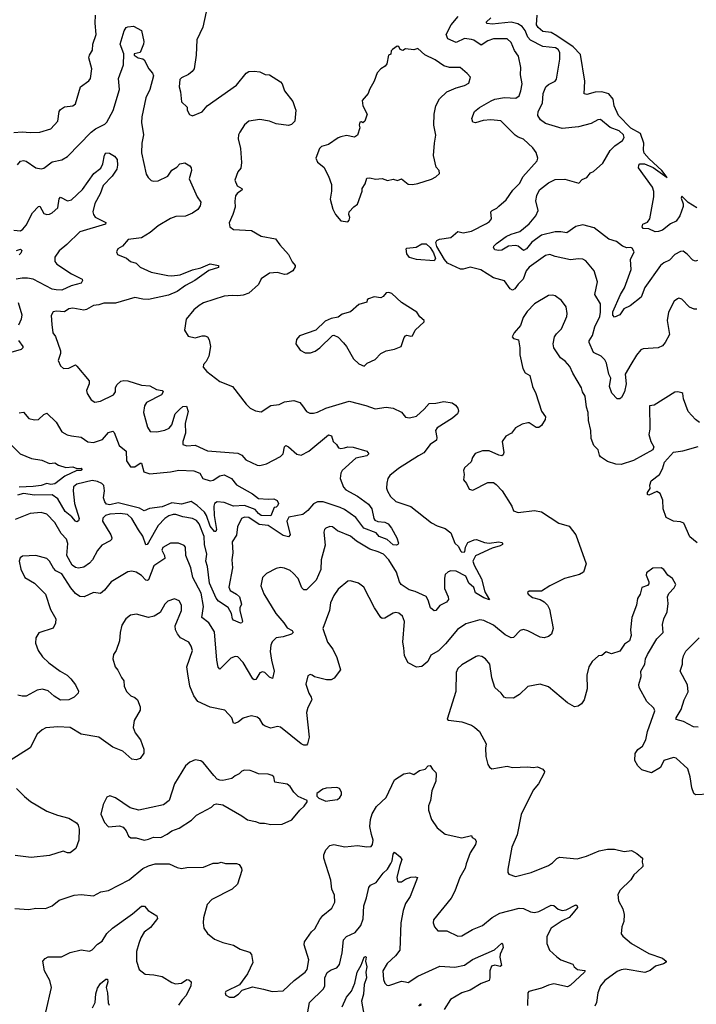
# Model space of a CAD drawing. Extents: x 2199565 to 2323334, y 894172 to 1018966.
# Tile 197 of 256: x 2259968 to 2264891, y 951142 to 958302. Entities that reach past the tile are written whole.
import ezdxf

# ---------------------------------------------------------------- set-up
doc = ezdxf.new("R2010")
doc.units = 0

msp = doc.modelspace()

# ---------------------------------------------------------------- linework, layer by layer
at = {"layer": '0CON10XD'}
for points in [[(2261336.5, 958415), (2261301.8, 958248.2), (2261258, 958155), (2261252, 958045), (2261238.8, 957945), (2261223.3, 957925), (2261195.6, 957904.4), (2261145, 957879.2), (2261132.9, 957867.1), (2261128.1, 957815), (2261137.9, 957777.9), (2261146.2, 957705), (2261186.1, 957666.1), (2261187.5, 957645), (2261203.6, 957613.6), (2261225, 957602.5), (2261295, 957632.5), (2261331.2, 957675), (2261545, 957825.8), (2261615, 957913.8), (2261635, 957925.8), (2261675, 957929.2), (2261715, 957922.5), (2261755, 957903.8), (2261785, 957902.5), (2261865, 957850), (2261878.8, 957835), (2261896, 957785), (2261955, 957707.5), (2261971.2, 957665), (2261976.7, 957645), (2261971.2, 957565), (2261945, 957540.8), (2261925, 957532.5), (2261835, 957544.3), (2261785, 957564.4), (2261715, 957577.8), (2261636.2, 957565), (2261602.7, 957537.3), (2261569.5, 957485), (2261560.5, 957465), (2261558.5, 957435), (2261575.5, 957365), (2261582.9, 957265), (2261577.5, 957222.5), (2261556.2, 957195), (2261532.5, 957135), (2261551.2, 957095), (2261583.3, 957075), (2261586, 957065), (2261550.5, 957039.5), (2261539.5, 957020.5), (2261532.7, 956982.7), (2261535, 956940), (2261520, 956885), (2261491.2, 956825), (2261496.4, 956796.4), (2261525, 956776.7), (2261655, 956769.4), (2261725, 956727.1), (2261829.7, 956709.7), (2261860, 956665), (2261924.4, 956594.4), (2261950.3, 956540.3), (2261972.5, 956515), (2261972.5, 956505), (2261956.7, 956475), (2261915, 956450.8), (2261895, 956449.2), (2261845, 956464.4), (2261785, 956460), (2261725, 956418), (2261705, 956376), (2261635, 956314.3), (2261595, 956298.6), (2261555, 956293.1), (2261515, 956297.8), (2261455, 956292.5), (2261305.8, 956244.2), (2261273.3, 956225), (2261235, 956191.2), (2261180, 956125), (2261167.5, 956045), (2261195, 956000), (2261245, 955988.8), (2261295, 956003.8), (2261315, 956003.3), (2261335.7, 955995.7), (2261347.5, 955975), (2261355.7, 955925.7), (2261344.2, 955855.8), (2261325, 955816.7), (2261306.2, 955795), (2261303.3, 955775), (2261330, 955745), (2261425, 955672.2), (2261517.5, 955635), (2261615, 955506.2), (2261645, 955476.2), (2261685, 955458.8), (2261725, 955450), (2261795, 955497.1), (2261855, 955504.3), (2261895, 955524.4), (2261962.3, 955532.3), (2262007.4, 955517.4), (2262026.5, 955495), (2262055, 955452.2), (2262080.2, 955440.2), (2262105, 955440.4), (2262135, 955448.5), (2262195, 955477.8), (2262365, 955527.3), (2262487.8, 955497.8), (2262555, 955471.4), (2262635, 955484.2), (2262685, 955478), (2262747.3, 955447.3), (2262775, 955411.2), (2262805, 955407.1), (2262855, 955418.1), (2262911.2, 955468.8), (2262947.9, 955512.1), (2262995, 955513.5), (2263055, 955525.7), (2263115, 955516.2), (2263139.3, 955499.3), (2263157, 955477), (2263160, 955455), (2263154.1, 955435.9), (2263116.7, 955403.3), (2263005.4, 955334.6), (2262993.1, 955315), (2263004.3, 955265), (2263002, 955245), (2262955, 955214.2), (2262907.8, 955152.2), (2262868.8, 955131.2)], [(2259925, 957481.4), (2259985, 957486.7), (2260045, 957481.1), (2260114.4, 957484.4), (2260195, 957508.6), (2260246.7, 957565), (2260256.4, 957633.6), (2260265, 957650), (2260295, 957668), (2260355, 957676.2), (2260375, 957691.2), (2260409.4, 957815), (2260472.4, 957857.6), (2260484.3, 957875.7), (2260492.5, 957945), (2260470.8, 958025), (2260475.7, 958044.3), (2260498.7, 958081.3), (2260500.9, 958125), (2260524.6, 958195), (2260516.3, 958276.3), (2260520.9, 958335)], [(2264895, 956934), (2264832.8, 956972.8), (2264785, 957020), (2264781.1, 957005), (2264795.6, 956964.4), (2264796.2, 956945), (2264772.5, 956875), (2264745, 956836.2), (2264702.4, 956817.6), (2264645, 956771.5), (2264615, 956761.9), (2264590.7, 956760.7), (2264545, 956782), (2264505, 956782.9), (2264496.7, 956795), (2264502.5, 956815), (2264535, 956830), (2264552.5, 956855), (2264583.3, 957015), (2264583, 957053), (2264572.5, 957085), (2264471.2, 957225), (2264472.9, 957245), (2264481.2, 957255), (2264513.7, 957253.7), (2264577.5, 957227.5), (2264680, 957155), (2264641.5, 957205), (2264549.4, 957289.4), (2264512.5, 957332.5), (2264506.9, 957355), (2264510.3, 957405), (2264485.2, 957475), (2264415, 957513.8), (2264324.7, 957604.7), (2264294.1, 957675), (2264285.3, 957725), (2264254.4, 957764.4), (2264205, 957778.8), (2264155, 957775.3), (2264095, 957759.4), (2264074.4, 957764.4), (2264080, 957855), (2264049.6, 958049.6), (2263995.2, 958105), (2263875.8, 958185.8), (2263835, 958208.8), (2263775, 958215.5), (2263740, 958245), (2263729.4, 958265), (2263732.5, 958335)], [(2264895, 956198), (2264875, 956197.5), (2264841.7, 956211.7), (2264785, 956268.8), (2264765, 956276.2), (2264755, 956273.3), (2264731.2, 956255), (2264690, 956175), (2264680, 956115), (2264696.8, 956013.2), (2264665, 955954), (2264645, 955930), (2264614.5, 955915.5), (2264505, 955909.4), (2264488.1, 955901.9), (2264455, 955862), (2264415.6, 955795), (2264374.4, 955725), (2264380.6, 955655), (2264368.6, 955595), (2264346.2, 955555), (2264335, 955546.2), (2264316.1, 955546.1), (2264276.6, 955586.6), (2264259.2, 955635), (2264268.8, 955695), (2264255.7, 955725), (2264238.8, 955805), (2264225, 955829.4), (2264198.1, 955855), (2264143.2, 955883.2), (2264111.1, 955955), (2264112.6, 955967.4), (2264135.5, 956005), (2264152.4, 956067.6), (2264189.1, 956145), (2264194.3, 956174.3), (2264193.6, 956235), (2264152.9, 956305), (2264171.9, 956395), (2264147.2, 956477.2), (2264088.2, 956548.2), (2264065, 956561.9), (2264035, 956564.4), (2263975, 956555.6), (2263865, 956579.4), (2263824.3, 956594.3), (2263795, 956586.9), (2263675, 956502.1), (2263653.9, 956476.1), (2263631.2, 956415), (2263595, 956378.9), (2263571.9, 956345), (2263555, 956335.5), (2263536.9, 956345), (2263495, 956402.9), (2263415.4, 956425.4), (2263322.5, 956482.5), (2263245, 956501.9), (2263195, 956487.3), (2263175, 956489.2), (2263081.5, 956531.5), (2263058.1, 956558.1), (2263003.7, 956653.7), (2262996.9, 956683.1), (2263002.4, 956697.6), (2263023.4, 956706.6), (2263105, 956718.5), (2263155, 956762), (2263195, 956751.9), (2263255, 956763.5), (2263365, 956821.4), (2263386.2, 956835), (2263401.2, 956855), (2263396.2, 956905), (2263405, 956916), (2263438.7, 956931.3), (2263454.4, 956945.6), (2263508.8, 956991.2), (2263556.7, 957063.3), (2263606.1, 957113.9), (2263629.7, 957160.3), (2263734.2, 957275), (2263739.2, 957295), (2263725.6, 957335.6), (2263701.7, 957371.7), (2263635, 957433.8), (2263595, 957448), (2263573.2, 957463.2), (2263467.9, 957567.9), (2263395, 957574.5), (2263341.5, 957568.5), (2263285, 957552), (2263265, 957557.5), (2263258.8, 957585), (2263276.2, 957635), (2263314, 957665), (2263397.4, 957712.6), (2263425, 957723.3), (2263495, 957735.5), (2263577.4, 957732.6), (2263601.7, 957748.3), (2263615.6, 957785), (2263623.3, 957835), (2263612.4, 957902.4), (2263614.3, 957955), (2263597, 958037), (2263568.1, 958078.1), (2263545, 958135.8), (2263515, 958163.3), (2263415, 958163.8), (2263375, 958148.5), (2263325, 958118.2), (2263273.1, 958153.1), (2263255, 958158.5), (2263205, 958164.6), (2263145, 958135.6), (2263083.1, 958163.1), (2263071.1, 958195), (2263107.5, 958265), (2263157.8, 958325)], [(2264899.1, 956550.9), (2264885, 956547.1), (2264865, 956554.2), (2264825, 956597.5), (2264795, 956618), (2264775, 956617.5), (2264735, 956594.2), (2264696.4, 956553.6), (2264655, 956534.5), (2264630, 956515), (2264515.5, 956355), (2264489.1, 956285), (2264408.8, 956221.2), (2264365, 956200.8), (2264334.3, 956155.7), (2264295, 956138.5), (2264284.1, 956154.1), (2264283.3, 956176.7), (2264340.4, 956305), (2264368, 956352), (2264417.2, 956485), (2264411.3, 956558.7), (2264438.4, 956615), (2264425, 956640.9), (2264415, 956645.4), (2264385, 956642.2), (2264353.3, 956655), (2264310.3, 956690.3), (2264255, 956706), (2264148.8, 956788.8), (2264065, 956811.1), (2264015, 956799.2), (2263948.6, 956751.4), (2263905, 956760.2), (2263865, 956758.9), (2263765, 956735.7), (2263694.9, 956685.1), (2263656.2, 956635), (2263635, 956624.6), (2263594.4, 956654.4), (2263575, 956660), (2263525, 956655.3), (2263475, 956627.3), (2263455, 956622.7), (2263425, 956629.5), (2263414.6, 956645), (2263416.8, 956655), (2263436.2, 956675), (2263508.2, 956725), (2263545, 956743.8), (2263607.8, 956762.2), (2263675, 956817.3), (2263724.6, 956875), (2263740, 956915), (2263722.5, 956985), (2263730, 957025), (2263750.6, 957065), (2263815, 957115.7), (2263865, 957141.1), (2263935, 957142.9), (2264036, 957114), (2264060.9, 957139.1), (2264094.3, 957155.7), (2264122.1, 957187.9), (2264142.3, 957197.7), (2264211.2, 957258.8), (2264265, 957350), (2264298.8, 957385), (2264354.2, 957425), (2264366.5, 957445), (2264360.5, 957465), (2264330, 957495), (2264265, 957519.5), (2264195, 957575.8), (2264175, 957574), (2264125, 957546.9), (2264035, 957524.5), (2263915, 957510.9), (2263795, 957546.5), (2263756.9, 957575), (2263737.8, 957605), (2263739.4, 957635), (2263772.5, 957695), (2263777.8, 957765), (2263797.1, 957815), (2263815, 957831.4), (2263864, 957855), (2263875, 957870), (2263898.5, 958015), (2263897.8, 958065), (2263885.7, 958085), (2263867.3, 958097.3), (2263775, 958106.7), (2263685, 958154.7), (2263666.5, 958175), (2263645.7, 958225), (2263625, 958252.1), (2263593.1, 958273.1), (2263545, 958284.8), (2263405, 958270.6), (2263370, 958275), (2263361.4, 958285), (2263395.5, 958315)], [(2259953.3, 957246.7), (2259975, 957274.3), (2259995, 957279.4), (2260015, 957274.4), (2260085, 957224.5), (2260125, 957218.1), (2260145, 957222.9), (2260205, 957268.5), (2260275, 957282.9), (2260315, 957307.1), (2260488.2, 957485), (2260520.7, 957509.3), (2260587.3, 957542.7), (2260602.7, 957557.3), (2260647.6, 957642.4), (2260695.3, 957795), (2260688.1, 957875), (2260723.5, 957975), (2260726.7, 958055), (2260700, 958125), (2260728.3, 958221.7), (2260743.8, 958245), (2260755, 958250.8), (2260795, 958254.4), (2260854.3, 958224.3), (2260872.5, 958145), (2260868.6, 958125), (2260845.9, 958064.1), (2260800, 958055), (2260800, 958045), (2260830, 958025), (2260865, 958018.8), (2260875, 958010), (2260908.8, 957945), (2260935, 957913.3), (2260940.6, 957895), (2260914.5, 957795), (2260885.5, 957734.5), (2260855.9, 957595), (2260855.4, 957555), (2260868.5, 957465), (2260857.5, 957405), (2260853.6, 957335), (2260888.9, 957178.9), (2260903.6, 957153.6), (2260925, 957133.8), (2260945, 957128), (2260975, 957131.2), (2261045.4, 957164.6), (2261075, 957208.6), (2261111.2, 957228.8), (2261134, 957255), (2261170.7, 957260.7), (2261205, 957240), (2261216, 957226), (2261217.1, 957205), (2261200.6, 957145), (2261259.2, 957015), (2261287.1, 956975), (2261281.7, 956948.3), (2261265, 956921.2), (2261225.6, 956894.4), (2261175.5, 956874.5), (2261105, 956870.6), (2261065, 956855.5), (2260975, 956802.2), (2260918.6, 956755), (2260853.3, 956716.7), (2260756.2, 956705), (2260715.7, 956654.3), (2260682.5, 956635), (2260673.3, 956615), (2260680, 956595), (2260745, 956567.5), (2260775, 956544.2), (2260815, 956531.4), (2260845, 956502.2), (2260925, 956465.5), (2261045, 956440.9), (2261075, 956438.5), (2261135, 956447.9), (2261225, 956482.3), (2261285, 956496.9), (2261355, 956527.9), (2261413.8, 956515), (2261415, 956501.4), (2261345, 956479.2), (2261243.3, 956406.7), (2261175, 956369.6), (2261115, 956326.4), (2261050.8, 956299.2), (2260905, 956268.2), (2260865, 956268.9), (2260805, 956281.5), (2260665, 956240.2), (2260580.1, 956239.9), (2260545, 956228.2), (2260505, 956224.4), (2260455, 956195.7), (2260435, 956190.8), (2260355, 956204.4), (2260325, 956198.6), (2260293, 956177), (2260235, 956182.5), (2260211.2, 956178.8), (2260198.3, 956151.7), (2260201.1, 956085), (2260210, 956025), (2260229.1, 955999.1), (2260264.3, 955894.3), (2260265.7, 955875), (2260248.8, 955825), (2260266, 955786), (2260286.1, 955766.1), (2260325, 955768.6), (2260375, 955791.2), (2260385, 955783.3), (2260474.3, 955675), (2260474.4, 955655), (2260453.8, 955605), (2260458.8, 955585), (2260488.8, 955538.8), (2260515, 955521.2), (2260555, 955528), (2260651.2, 955575), (2260664.2, 955595), (2260665.6, 955625), (2260675, 955646), (2260705, 955672.9), (2260725, 955678.1), (2260755, 955676.7), (2260855, 955645.5), (2260915, 955640.6), (2260962.5, 955612.5), (2261005.7, 955605.7), (2261011.2, 955595), (2260998.8, 955575), (2260891.3, 955518.7), (2260875.8, 955494.2), (2260870, 955445), (2260897.9, 955337.9), (2260917.7, 955307.7), (2260966, 955306), (2261025, 955316.7), (2261055, 955330.8), (2261074.3, 955355), (2261100, 955435), (2261131.4, 955468.6), (2261155, 955488.8), (2261181.7, 955491.7), (2261193, 955453), (2261171.5, 955368.5), (2261175.5, 955295), (2261154.2, 955235), (2261155, 955213.3), (2261185, 955202.5), (2261245, 955207.8), (2261335, 955167.5), (2261555, 955150), (2261583.3, 955135), (2261612.5, 955102.5), (2261695, 955062.5), (2261715, 955060.8), (2261765, 955072.9), (2261865, 955125.7), (2261884.5, 955145.5), (2261894.5, 955195.5), (2261905, 955206), (2261925, 955195.6), (2261985, 955142.2), (2262015, 955136.5), (2262070.8, 955165), (2262215, 955283.3), (2262236.1, 955276.1), (2262248.8, 955235), (2262273, 955213), (2262288.3, 955188.3), (2262305, 955183.1), (2262331.4, 955188.6), (2262355, 955196.4), (2262395, 955194.1), (2262493.9, 955163.9), (2262508.1, 955145), (2262495, 955130), (2262415, 955113.3), (2262315, 955022.9), (2262304.6, 955005), (2262300, 954965), (2262323.6, 954903.6), (2262342.3, 954882.3), (2262425, 954838.1), (2262505, 954780.2), (2262531.5, 954745), (2262545.3, 954675), (2262552.8, 954662.8), (2262575, 954652.4), (2262625, 954647.5), (2262650, 954635), (2262673.3, 954605), (2262712, 954535), (2262723.3, 954495), (2262720, 954485), (2262709.1, 954480.9), (2262685, 954483.1), (2262642.1, 954522.1), (2262582.8, 954542.8), (2262561.2, 954571.2), (2262471.2, 954605), (2262415, 954682.2), (2262331.2, 954741.2), (2262300.8, 954755), (2262175.2, 954795.2), (2262134.8, 954795.2), (2262105, 954782.5), (2262065, 954732.1), (2262029.4, 954705), (2261926.2, 954685), (2261911.8, 954655), (2261935.5, 954555), (2261925, 954540.6), (2261885, 954550.9), (2261776, 954625), (2261710.9, 954630.9), (2261635, 954683.1), (2261605, 954684.2), (2261581.2, 954675), (2261551.9, 954615), (2261546.4, 954553.6), (2261513.8, 954505), (2261518.9, 954425), (2261511.8, 954375), (2261516.9, 954315), (2261490.4, 954175), (2261500, 954150), (2261545.7, 954125.7), (2261566.7, 954105), (2261582.1, 954052.1), (2261570.5, 954025), (2261569.2, 954005), (2261588.5, 953925), (2261585, 953916.2), (2261575, 953914.3), (2261522.9, 953935), (2261515.6, 953945), (2261510, 953985), (2261485, 954027.1), (2261414.8, 954074.8), (2261398.2, 954095), (2261349.2, 954205), (2261334.8, 954325), (2261323, 954365), (2261329, 954415), (2261313.4, 954485), (2261311, 954545), (2261275, 954637.1), (2261255, 954660.5), (2261225, 954674.6), (2261155, 954686.4), (2261103.4, 954703.4), (2261085, 954704.7), (2261053.1, 954695), (2261024.5, 954675), (2260975.7, 954624.3), (2260905, 954501.4), (2260895, 954486.2), (2260885, 954482.5), (2260865.2, 954545.2), (2260832.9, 954592.9), (2260783.4, 954675), (2260753, 954703), (2260698.2, 954711.8), (2260623.4, 954706.6), (2260592.2, 954697.8), (2260572.8, 954677.2), (2260570.5, 954655), (2260631.4, 954555), (2260638, 954535), (2260635, 954522.5), (2260627, 954513), (2260565, 954480.8), (2260535, 954442.9), (2260497.3, 954375), (2260475, 954350.6), (2260435, 954320.6), (2260395, 954313.1), (2260375, 954317.8), (2260351.1, 954335), (2260312, 954405), (2260317.4, 954492.6), (2260308.2, 954525), (2260269.5, 954565), (2260224.4, 954645), (2260165, 954707.5), (2260125, 954717.5), (2260045, 954710.5), (2259935, 954667.3)], [(2262355, 956833.3), (2262365.6, 956844.4), (2262369.2, 956865), (2262362, 956885), (2262364.3, 956905.7), (2262398.3, 956941.7), (2262425, 956960), (2262458.8, 957055), (2262460, 957075), (2262481.7, 957108.3), (2262495, 957150), (2262515, 957153.3), (2262556.1, 957143.9), (2262605, 957146.7), (2262645, 957133.8), (2262685, 957142.5), (2262715.9, 957134.1), (2262745, 957146), (2262795, 957106.2), (2262825, 957103.3), (2262865, 957110), (2262965, 957143.3), (2262995, 957160), (2263022.5, 957185), (2263020, 957205), (2262999.5, 957229.5), (2262980, 957315), (2262986.2, 957405), (2262997, 957463), (2262982.5, 957535), (2262983.3, 957615), (2262995.6, 957675), (2263022.4, 957727.6), (2263075, 957778.6), (2263145, 957807.8), (2263205, 957822.9), (2263235, 957841.2), (2263247.5, 957885), (2263225, 957912), (2263172.5, 957955), (2263095, 957955.6), (2263055, 957966.9), (2262990.9, 958010.9), (2262917.1, 958047.1), (2262865, 958092.5), (2262835, 958082.5), (2262775, 958090), (2262755, 958077.5), (2262737.5, 958085), (2262726.4, 958106.4), (2262715, 958110), (2262680, 958085), (2262670, 958075), (2262668.3, 958051.7), (2262652.5, 958045), (2262638.3, 957981.7), (2262627.5, 957965), (2262595, 957946.2), (2262568.8, 957915), (2262548, 957855), (2262514.2, 957795), (2262504.2, 957765), (2262459.2, 957715), (2262465.8, 957675), (2262496, 957615), (2262480, 957565), (2262465, 957552.5), (2262455, 957560), (2262443, 957557), (2262437.5, 957535), (2262442.5, 957515), (2262425, 957462.5), (2262405, 957447.5), (2262345, 957460), (2262305, 957451.2), (2262285, 957443.3), (2262216.1, 957393.9), (2262165, 957381.2), (2262150, 957365), (2262123.3, 957295), (2262135, 957267.5), (2262180.7, 957230.7), (2262214, 957164), (2262236.2, 957105), (2262236.7, 957055), (2262227, 956997), (2262246.7, 956925), (2262266.4, 956886.4), (2262305, 956840), (2262355, 956833.3)], [(2259925, 956772.3), (2259975, 956766.4), (2259992, 956778), (2260015, 956808.6), (2260061.2, 956898.8), (2260105, 956943.3), (2260115, 956946.7), (2260145, 956892.5), (2260165, 956886.7), (2260185, 956888.9), (2260205, 956896.7), (2260246.7, 956935), (2260255, 957000), (2260265, 957012.5), (2260315, 956986.1), (2260345, 956992.1), (2260425, 957066.7), (2260506.5, 957183.5), (2260557.6, 957222.4), (2260573.3, 957255), (2260585, 957317.5), (2260596, 957334), (2260622.7, 957332.7), (2260659.1, 957309.1), (2260677.8, 957285), (2260680, 957245), (2260674.6, 957215.4), (2260641.1, 957165), (2260574.3, 957095.7), (2260553.2, 957035), (2260515.5, 956965), (2260500.6, 956905), (2260504.6, 956884.6), (2260517.4, 956867.4), (2260595, 956826.7), (2260592.5, 956815), (2260405, 956760.7), (2260311.6, 956668.4), (2260255, 956621.9), (2260224.3, 956575), (2260222.9, 956545), (2260238, 956525), (2260345, 956454.2), (2260423.3, 956415), (2260426, 956405), (2260415, 956386.2), (2260342.7, 956367.3), (2260275, 956336.2), (2260232.7, 956337.3), (2260203.7, 956343.7), (2260065.2, 956415.2), (2260025, 956423.8), (2259985, 956423.8), (2259943.1, 956415)], [(2259945, 956623.9), (2259975, 956633.1), (2259983.1, 956625), (2259976.9, 956605), (2259965, 956592.5)], [(2262985, 956548.8), (2262855, 956559.2), (2262804.1, 956574.1), (2262785, 956600), (2262780, 956635), (2262785, 956640), (2262852, 956648), (2262895, 956672), (2262925, 956672.5), (2262955.3, 956645.3), (2262978.1, 956608.1), (2262992.5, 956565), (2262985, 956548.8)], [(2262475, 955782.5), (2262497.5, 955805), (2262555, 955830.8), (2262596.7, 955875), (2262635, 955894.3), (2262694.2, 955905.8), (2262743.3, 955925), (2262765, 955990), (2262775, 956003.8), (2262785, 956008.8), (2262815, 956001.2), (2262825.8, 956004.2), (2262846.7, 956045), (2262910, 956105), (2262910, 956115), (2262880.7, 956140.7), (2262857.5, 956175), (2262745, 956246), (2262675, 956310), (2262655, 956318.8), (2262634, 956316), (2262611.7, 956288.3), (2262595, 956278.8), (2262546.4, 956286.4), (2262506.4, 956273.6), (2262497.5, 956265), (2262493, 956247), (2262435, 956230), (2262375, 956176.7), (2262315, 956160), (2262285, 956140), (2262235, 956128.8), (2262190.5, 956109.5), (2262122.5, 956045), (2262005, 956002.5), (2261983, 955977), (2261977.5, 955945), (2262008.3, 955898.3), (2262045, 955878.8), (2262085, 955879.2), (2262119.1, 955890.9), (2262151.2, 955915), (2262243.6, 956006.4), (2262255, 956007.5), (2262285, 955993.3), (2262325, 955951.2), (2262346, 955925), (2262396.7, 955835), (2262435, 955800), (2262475, 955782.5)], [(2264915, 955373.3), (2264886.2, 955395), (2264832.7, 955452.7), (2264798.8, 955545), (2264793.8, 955583.8), (2264785, 955588.8), (2264755.8, 955595.8), (2264735, 955593.8), (2264585, 955500), (2264550, 955495), (2264552.9, 955325), (2264545.9, 955285.9), (2264560.8, 955235), (2264581.4, 955195), (2264575, 955174), (2264433, 955097), (2264345, 955068.6), (2264305, 955069.5), (2264245, 955089.5), (2264195, 955124.3), (2264186.6, 955136.6), (2264178, 955175), (2264145.4, 955205.4), (2264126.6, 955256.6), (2264124.4, 955315), (2264107.3, 955387.3), (2264103.6, 955445), (2264092.2, 955485), (2264083.1, 955565), (2264064.3, 955595), (2264056.7, 955625), (2263991.7, 955731.7), (2263970.5, 955780.5), (2263938, 955818), (2263903.6, 955843.6), (2263854.2, 955915), (2263850, 955945), (2263859.4, 955995), (2263872.9, 956017.1), (2263911.4, 956055), (2263948.1, 956145), (2263951.4, 956165), (2263943.8, 956215), (2263909.7, 956259.7), (2263865, 956293.8), (2263845, 956300), (2263815, 956297.1), (2263715, 956235.6), (2263660.5, 956179.5), (2263632.2, 956137.8)], [(2259956.9, 956245), (2259983.1, 956155), (2259978.2, 956125), (2259958.3, 956081.7)], [(2263632.2, 956137.8), (2263611.9, 956078.1), (2263566.7, 956025), (2263552.5, 955995), (2263560, 955985), (2263596.7, 955975), (2263606.7, 955915), (2263606.7, 955865), (2263630, 955765), (2263646.7, 955735), (2263678.8, 955715), (2263699.2, 955635), (2263722.9, 955585), (2263764.4, 955455), (2263794.2, 955415), (2263790.8, 955395), (2263765, 955351.2), (2263745, 955337.5), (2263725, 955335.8), (2263675, 955370), (2263665, 955370), (2263625, 955362), (2263576.2, 955335), (2263545.6, 955294.4), (2263505.8, 955274.2), (2263479.2, 955235), (2263489.6, 955155), (2263485, 955138.8), (2263475, 955131.4), (2263455, 955134.4), (2263385, 955165.8), (2263335, 955166.7), (2263282.7, 955147.3), (2263261.9, 955118.1), (2263252.3, 955087.7), (2263205, 955042.5), (2263196.7, 955025), (2263203.3, 954995), (2263197, 954957), (2263218.8, 954928.8), (2263238.3, 954888.3), (2263265, 954880), (2263374.5, 954935.5), (2263415, 954935.7), (2263435, 954922), (2263478, 954875), (2263550, 954765), (2263561.7, 954731.7), (2263595, 954718.8), (2263715, 954734.2), (2263765, 954724.2), (2263891.9, 954641.9), (2263965, 954619.2), (2264014.3, 954555), (2264090.8, 954345), (2264070, 954285), (2264042.3, 954267.7), (2263932.4, 954237.6), (2263825, 954184.2), (2263765, 954145.7), (2263674.2, 954145.8), (2263663.8, 954136.2), (2263666.7, 954125), (2263700, 954100), (2263755, 954086), (2263785, 954068.8), (2263808, 954045), (2263822.5, 954015), (2263850.6, 953875), (2263837.6, 953832.4), (2263815, 953816), (2263783, 953807), (2263755, 953811.2), (2263665, 953858.8), (2263635, 953868), (2263609.5, 953860.5), (2263560.5, 953809.5), (2263545, 953807.5), (2263499.8, 953829.8), (2263415, 953898.2), (2263345, 953933.1), (2263315, 953937.1), (2263215, 953908.6), (2263153, 953867), (2263066.7, 953763.3), (2263015, 953713.6), (2262960, 953680), (2262937.1, 953635), (2262895, 953599.2), (2262855, 953594), (2262795, 953626.2), (2262768.9, 953675), (2262763.1, 953733.1), (2262756.2, 953775), (2262768.9, 953925), (2262754.5, 953964.5), (2262727.1, 953987.1), (2262705, 953990.8), (2262685, 953985.7), (2262625, 953950.8), (2262605, 953948), (2262595, 953954), (2262549.5, 954025), (2262471.2, 954175), (2262432.5, 954205), (2262375, 954221.2), (2262355, 954218.8), (2262285, 954162), (2262252.9, 954115), (2262229.3, 954060.7), (2262223.3, 954005), (2262174.4, 953875.6), (2262206.7, 953775), (2262246.9, 953725), (2262275.6, 953665), (2262302.5, 953575), (2262257.4, 953512.6), (2262235, 953501.1), (2262200.6, 953500.6), (2262113.6, 953523.6), (2262095.9, 953535.9), (2262080.7, 953539.3), (2262065, 953530), (2262050.5, 953469.5), (2262071.4, 953405), (2262090, 953375), (2262092.9, 953355), (2262065, 953301.2), (2262055.6, 953265), (2262073.8, 953085), (2262063.3, 953035), (2262055, 953026.7), (2262035, 953026.2), (2262015, 953036), (2261865, 953158.1), (2261845, 953161.9), (2261795, 953150.6), (2261754.5, 953164.5), (2261740.8, 953175), (2261715.5, 953215.5), (2261695, 953230.8), (2261655, 953238.6), (2261625, 953232.9), (2261595, 953222.2), (2261560.8, 953195), (2261532.9, 953182.9), (2261525, 953187.5), (2261512.5, 953225), (2261460.9, 953280.9), (2261355, 953301.5), (2261265, 953343.8), (2261236.4, 953385), (2261205.3, 953455.3), (2261192.7, 953545), (2261184.3, 953595), (2261225.7, 953715), (2261216.8, 953746.8), (2261198.8, 953775), (2261137.8, 953807.8), (2261115.5, 953835.5), (2261101.8, 953865), (2261100, 953895), (2261144.5, 954005), (2261144.3, 954045), (2261127.5, 954075), (2261095, 954090), (2261045.6, 954074.4), (2261025, 954051.2), (2260989.7, 953990.3), (2260945.7, 953964.3), (2260905, 953955.8), (2260818.8, 953978.8), (2260775, 953972), (2260740, 953945), (2260711.2, 953898.8), (2260698, 953845), (2260694, 953785), (2260671.2, 953715), (2260651.2, 953685), (2260646.7, 953655), (2260663.8, 953595), (2260682.5, 953572.5), (2260707.9, 953517.9), (2260726, 953495), (2260728, 953455), (2260745, 953416.7), (2260775.9, 953385.9), (2260805, 953374.2), (2260825, 953356.2), (2260845.7, 953305), (2260845, 953280), (2260800.8, 953205), (2260794.1, 953155.9), (2260809.2, 953115), (2260846.3, 953066.3), (2260872.3, 952997.7), (2260870.9, 952969.1), (2260845, 952930), (2260815, 952920), (2260785, 952924.3), (2260717.5, 952982.5), (2260645, 953012.9), (2260545, 953084.2), (2260415, 953107.1), (2260335, 953154.3), (2260245, 953160), (2260157.3, 953152.7), (2260131.2, 953138.8), (2260094.2, 953105.8), (2260044.2, 953005.8), (2259900, 952915)], [(2259959.1, 955969.1), (2259990, 955925), (2259990.6, 955915), (2259978.8, 955905), (2259845, 955864.4)], [(2259965, 955444.4), (2259995, 955448.1), (2260035, 955401.2), (2260075, 955392), (2260105, 955394), (2260145, 955432), (2260165, 955440), (2260234.2, 955375), (2260274.1, 955304.1), (2260313.6, 955283.6), (2260345, 955276.7), (2260415, 955266.7), (2260465, 955232.2), (2260505, 955228.1), (2260570.9, 955249.1), (2260615, 955299.2), (2260645, 955310.8), (2260655, 955300), (2260691.1, 955205), (2260741.9, 955165), (2260745.5, 955095), (2260775, 955050), (2260805, 955050.9), (2260845, 955078.1), (2260855, 955077.5), (2260871.1, 955015), (2260915, 955000.4), (2261065, 955014.7), (2261125, 955026.9), (2261235, 955021.2), (2261277.8, 955005), (2261301.4, 954965), (2261355, 954948.9), (2261375, 954952.8), (2261425, 954984.7), (2261455, 954992), (2261510, 954965), (2261545, 954920.4), (2261662, 954855), (2261705, 954821.2), (2261775, 954814.4), (2261817, 954817), (2261842, 954805), (2261850.8, 954785), (2261845, 954767.5), (2261835, 954756.7), (2261820, 954755), (2261795.8, 954695), (2261725, 954697.3), (2261705, 954711.1), (2261680.6, 954740.6), (2261605, 954769.4), (2261525, 954764), (2261455, 954791.6), (2261404.3, 954795.7), (2261386.5, 954785), (2261381.8, 954765), (2261383.6, 954696.4), (2261400, 954595), (2261395, 954580), (2261385, 954580), (2261355, 954620), (2261327.2, 954697.2), (2261311.6, 954721.6), (2261259.5, 954769.5), (2261215, 954798.4), (2261145, 954778.8), (2261075, 954788.8), (2261005, 954760.3), (2260911.7, 954748.3), (2260875, 954730.9), (2260839.7, 954749.7), (2260685, 954787.6), (2260625, 954774), (2260600, 954780), (2260587.4, 954795), (2260578, 954825), (2260586.2, 954875), (2260579.4, 954915), (2260565, 954929.8), (2260535, 954943), (2260495, 954951.2), (2260384.8, 954925.2), (2260360.6, 954905), (2260356.5, 954875), (2260367.1, 954785), (2260400, 954675), (2260395, 954657.5), (2260385, 954651.5), (2260375, 954654.5), (2260347.2, 954687.2), (2260300, 954725), (2260245, 954816.7), (2260205, 954847.2), (2260075, 954844.2), (2259995, 954857.3), (2259952.9, 954845)], [(2259891.4, 955225), (2259972.5, 955145), (2260055, 955111.1), (2260129.4, 955099.4), (2260185, 955073.8), (2260225, 955080), (2260251.5, 955061.5), (2260305, 955045.7), (2260355, 955050.4), (2260385, 955039.2), (2260415, 955042), (2260422, 955035), (2260412.5, 955025), (2260385, 955023.3), (2260296.2, 954983.8), (2260225, 954925.8), (2260195, 954922.5), (2260165, 954929.2), (2260123.3, 954915), (2260065, 954908.7), (2259965, 954903.3)], [(2264897.8, 954497.8), (2264845, 954540.8), (2264800.2, 954640.2), (2264775, 954651.4), (2264724.3, 954654.3), (2264673, 954683), (2264650, 954745), (2264648.3, 954808.3), (2264627.3, 954857.3), (2264605, 954870), (2264545, 954844.2), (2264535, 954850), (2264536.7, 954865), (2264556.1, 954893.9), (2264552.7, 954917.3), (2264561.7, 954948.3), (2264624, 954995), (2264645.8, 955035), (2264660, 955085), (2264725, 955158), (2264792.7, 955167.3), (2264905, 955198.8)], [(2262868.8, 955131.2), (2262725, 955039.4), (2262661.7, 954988.3), (2262647.5, 954965), (2262639.2, 954930.8), (2262637.5, 954895), (2262644.4, 954874.4), (2262665.8, 954835), (2262705, 954798.1), (2262815, 954761.8), (2262963.3, 954643.3), (2263005, 954621.4), (2263062.7, 954602.7), (2263105, 954570), (2263134.6, 954495), (2263161.8, 954471.8), (2263175, 954438.9), (2263185, 954430.9), (2263207, 954433), (2263213, 954467), (2263230, 954500), (2263275, 954520.6), (2263291.7, 954521.7), (2263350.8, 954500.8), (2263385, 954495.7), (2263455, 954504.3), (2263475, 954500.8), (2263482, 954495), (2263480, 954485), (2263465, 954475.8), (2263405, 954459.2), (2263285.8, 954404.2), (2263265.6, 954365), (2263274, 954335), (2263328.3, 954235), (2263351.8, 954141.8), (2263386.1, 954083.9), (2263345, 954097.3), (2263285.3, 954135), (2263272.9, 954172.9), (2263235.3, 954205.3), (2263214.3, 954255), (2263145, 954292.2), (2263105.8, 954294.2), (2263085, 954286.7), (2263065, 954267.5), (2263059.5, 954240.5), (2263060, 954165), (2263085.7, 954105.7), (2263087.1, 954085), (2263072.7, 954067.3), (2263025, 954042.5), (2262995, 954006), (2262985, 954004.2), (2262958.2, 954025), (2262941.2, 954081.2), (2262925, 954107.1), (2262845, 954144.6), (2262802, 954155), (2262744.3, 954195), (2262731.9, 954215), (2262710.6, 954285), (2262654.4, 954375), (2262615.3, 954415.3), (2262577.5, 954432.5), (2262515, 954452.9), (2262419.8, 954509.8), (2262375, 954547.5), (2262280, 954585), (2262245, 954614.2), (2262225, 954617.1), (2262196.2, 954605), (2262186.2, 954595), (2262180, 954575), (2262191.2, 954481.2), (2262161.2, 954375), (2262158.5, 954305), (2262125, 954226), (2262055, 954156), (2262035, 954156), (2262020.7, 954170.7), (2261995, 954237.5), (2261958.3, 954278.3), (2261936.1, 954296.1), (2261895, 954313.1), (2261865, 954318.1), (2261835, 954310.6), (2261765, 954274), (2261734.2, 954245), (2261722.9, 954185), (2261745, 954126.2), (2261831.1, 953985), (2261889.5, 953915), (2261915, 953880), (2261950.2, 953860.2), (2261958.8, 953845), (2261946.8, 953833.2), (2261885, 953813.3), (2261835, 953806), (2261805, 953776.7), (2261796.2, 953753.8), (2261791.7, 953708.3), (2261799.5, 953645), (2261820, 953565), (2261807.9, 953512.1), (2261785, 953521.4), (2261751.2, 953555), (2261735, 953558.9), (2261715, 953551.4), (2261687.5, 953505), (2261675, 953501.4), (2261665, 953509.2), (2261595, 953627.1), (2261555, 953669.2), (2261535, 953672), (2261505, 953659.2), (2261425, 953580), (2261413, 953593), (2261402.5, 953645), (2261385, 953850), (2261345.2, 953915.2), (2261292.7, 953955), (2261304.7, 954035), (2261287.7, 954132.3), (2261227.5, 954245), (2261214.5, 954315), (2261176.9, 954405), (2261175, 954466.2), (2261165, 954478.6), (2261124.4, 954494.4), (2261065, 954494.5), (2261010.6, 954465), (2261002.7, 954445), (2261022.7, 954405), (2261023.3, 954385), (2260945, 954330), (2260905, 954227.8), (2260895, 954223.1), (2260885, 954226.9), (2260855, 954259.5), (2260815, 954284.4), (2260785, 954291.4), (2260755, 954285.8), (2260633.8, 954215), (2260585.3, 954154.7), (2260555, 954130), (2260505, 954135.7), (2260437.5, 954105), (2260405, 954108.5), (2260375, 954128.9), (2260340.4, 954170.4), (2260275, 954272.2), (2260230.8, 954295), (2260215, 954312.5), (2260185.7, 954365), (2260165, 954384), (2260085, 954405.7), (2259989.5, 954400.5), (2259971.2, 954388.8), (2259963.3, 954365), (2259975.9, 954305.9), (2260006, 954245), (2260075, 954203.8), (2260155.3, 954125.3), (2260193, 954013), (2260230, 953945), (2260227.5, 953912.5), (2260211.7, 953878.3), (2260107.5, 953842.5), (2260085, 953807.5), (2260082.7, 953767.3), (2260102.2, 953715), (2260135, 953669.2), (2260181.2, 953625), (2260263.4, 953563.4), (2260313.8, 953535), (2260339.7, 953509.7), (2260374, 953465), (2260395, 953420), (2260393.3, 953405), (2260363.8, 953375), (2260325, 953355.5), (2260265, 953353.9), (2260218.3, 953381.7), (2260175, 953420.5), (2260134.6, 953434.6), (2260095, 953426.8), (2260015, 953383.8), (2259985, 953381.5), (2259955, 953390.8)], [(2264985, 952670.8), (2264885, 952664.4), (2264873.3, 952675), (2264858.5, 952715), (2264846.2, 952795), (2264828.5, 952855), (2264745, 952932.5), (2264725, 952935.7), (2264655.8, 952915), (2264630, 952865), (2264565.4, 952824.6), (2264495, 952846.9), (2264465, 952875.7), (2264443.1, 952915), (2264445.6, 952965), (2264465, 952994.2), (2264500.4, 953019.6), (2264524.5, 953065), (2264536.6, 953125), (2264590, 953275), (2264582.9, 953295), (2264531.5, 953345), (2264476.2, 953445), (2264473, 953467), (2264490, 953525), (2264487.1, 953565), (2264516, 953615), (2264522.5, 953655), (2264537.1, 953685), (2264605, 953798.8), (2264649.2, 953845), (2264644, 953905), (2264654, 953945), (2264679.2, 953995), (2264686.1, 954056.1), (2264682, 954105), (2264691.4, 954128.6), (2264730.3, 954169.7), (2264741.2, 954195), (2264719.1, 954239.1), (2264683, 954263), (2264655, 954303.3), (2264635, 954316.2), (2264575, 954312.5), (2264529.3, 954280.7), (2264527, 954263), (2264546.7, 954215), (2264545, 954200), (2264535, 954187.5), (2264495, 954172.5), (2264482.5, 954125), (2264463.3, 954093.3), (2264456.7, 954045), (2264421.9, 953955), (2264411.5, 953865), (2264416.9, 953825), (2264405.9, 953784.1), (2264368.3, 953761.7), (2264335, 953710), (2264275, 953690), (2264235, 953706.2), (2264205, 953677.5), (2264180, 953675), (2264134.2, 953635.8), (2264110, 953595), (2264094.3, 953535), (2264097.8, 953435), (2264074.5, 953355.5), (2264055, 953326), (2264031.2, 953308.8), (2264005, 953305.8), (2263955, 953334.5), (2263815, 953451.1), (2263755, 953470), (2263665, 953454.2), (2263605, 953395.7), (2263561.1, 953368.9), (2263505, 953370.6), (2263494.2, 953375), (2263472.5, 953405), (2263425.7, 953445), (2263402.9, 953515), (2263388.8, 953615), (2263356.7, 953655), (2263331.7, 953671.7), (2263305, 953675.7), (2263289.1, 953670.9), (2263185, 953611.2), (2263157, 953583), (2263144.4, 953555.6), (2263142.7, 953417.3), (2263077.5, 953215), (2263087, 953207), (2263185, 953195.7), (2263255, 953171.1), (2263278.3, 953158.3), (2263313.8, 953125), (2263361.4, 953035), (2263356.9, 953005), (2263360, 952945), (2263374.2, 952885), (2263386.1, 952866.1), (2263403.9, 952853.9), (2263515, 952872.5), (2263555, 952864.2), (2263665, 952869.2), (2263703, 952863), (2263735, 952868.6), (2263775, 952851.2), (2263786.2, 952835), (2263785, 952822.5), (2263741.9, 952745), (2263705, 952698), (2263617.6, 952522.4), (2263587.5, 952375), (2263549.2, 952285), (2263520, 952125), (2263520.7, 952100.7), (2263527.5, 952087.5), (2263575, 952072), (2263690.5, 952099.5), (2263815, 952150), (2263845, 952170), (2263877, 952203), (2263895, 952210.8), (2264025, 952200.6), (2264092.1, 952217.9), (2264185, 952258.1), (2264245, 952270), (2264295, 952270.8), (2264366.4, 952253.6), (2264420.7, 952260.7), (2264458.8, 952238.8), (2264500, 952205), (2264497.5, 952175), (2264503.3, 952155), (2264502.5, 952145), (2264460, 952105), (2264435.9, 952084.1), (2264415, 952048), (2264337.6, 951972.4), (2264320.3, 951939.7), (2264325.8, 951895), (2264355.5, 951835.5), (2264365.8, 951795), (2264363.8, 951745), (2264350, 951705), (2264343.3, 951655), (2264356.1, 951636.1), (2264418.8, 951585), (2264545, 951511.9), (2264646.4, 951476.4), (2264672.5, 951455), (2264671.7, 951448.3), (2264653, 951437), (2264595, 951419.4), (2264555, 951387.1), (2264516.3, 951373.7), (2264373.2, 951396.8), (2264345, 951392.9), (2264315, 951379.2), (2264225, 951314.2), (2264195, 951276), (2264175.6, 951225), (2264164.4, 951155), (2264151.7, 951128.3)], [(2264905, 953158), (2264869.7, 953159.7), (2264797.8, 953197.8), (2264745, 953212.5), (2264744.3, 953225), (2264781.2, 953285), (2264802.3, 953355), (2264831.5, 953415), (2264826.1, 953466.1), (2264772.9, 953565), (2264791.4, 953615), (2264790, 953645), (2264796.9, 953675), (2264815, 953709.2), (2264912, 953808)], [(2260875, 952335.7), (2260905, 952342), (2260942.3, 952357.7), (2260995, 952355.8), (2261041.2, 952378.8), (2261075, 952404), (2261127.7, 952422.3), (2261219.1, 952480.9), (2261253.8, 952516.2), (2261364.1, 952575.9), (2261384.3, 952595.7), (2261401.2, 952598.8), (2261445, 952592.5), (2261585, 952512), (2261625, 952482.9), (2261685, 952472), (2261715, 952458), (2261748.8, 952458.8), (2261795, 952448.8), (2261877.7, 952452.3), (2261947.3, 952482.7), (2262005.8, 952554.2), (2262037.3, 952582.7), (2262060, 952615), (2262060, 952625), (2261995, 952653.3), (2261963.8, 952685), (2261936.2, 952725), (2261915, 952742.5), (2261825, 952757.5), (2261816.7, 952795), (2261805, 952806.7), (2261775, 952816), (2261705, 952818.6), (2261671.4, 952831.4), (2261645, 952842), (2261605, 952843.8), (2261585, 952836.2), (2261565, 952816.7), (2261536, 952804), (2261512.5, 952785), (2261445, 952770), (2261425, 952771.2), (2261405, 952780), (2261380, 952805), (2261305, 952898.8), (2261285, 952913.3), (2261245, 952920), (2261206.4, 952903.6), (2261175, 952876.7), (2261093.8, 952745), (2261055.7, 952624.3), (2261015, 952592), (2260835, 952554.2), (2260770.9, 952570.9), (2260665, 952643.8), (2260625, 952656.7), (2260601.7, 952648.3), (2260574.5, 952595.5), (2260558.5, 952525), (2260584.4, 952465), (2260615, 952432.5), (2260695, 952438.8), (2260720.7, 952430.7), (2260743.6, 952403.6), (2260758.8, 952365), (2260776.7, 952353.3), (2260815, 952353.3), (2260875, 952335.7)], [(2259932.3, 951837.7), (2260035, 951830), (2260085, 951841.4), (2260155, 951838.8), (2260205, 951858.9), (2260255, 951900), (2260365, 951936), (2260415, 951940), (2260505, 951930), (2260559.5, 951960.5), (2260615, 951970), (2260763.6, 952046.4), (2260865, 952129.1), (2260905, 952149.4), (2260955, 952164.1), (2261055, 952163.3), (2261115, 952135.6), (2261145, 952128.9), (2261185, 952136.7), (2261305, 952140), (2261375, 952169.2), (2261411.7, 952168.3), (2261435, 952176.2), (2261465, 952166.7), (2261546.2, 952166.2), (2261565, 952157.5), (2261583, 952133), (2261583.3, 952115), (2261553.4, 952016.6), (2261515, 951978.9), (2261366.7, 951905), (2261333.3, 951866.7), (2261305, 951770), (2261302, 951735), (2261308, 951695), (2261335.6, 951655.6), (2261386.6, 951616.6), (2261445, 951591.9), (2261525, 951572.5), (2261573.2, 951543.2), (2261640, 951520), (2261654.1, 951504.1), (2261664, 951445), (2261625.5, 951364.5), (2261566.4, 951283.6), (2261467.5, 951235), (2261462.5, 951225), (2261467, 951207), (2261495, 951193.8), (2261527.3, 951192.7), (2261560, 951215), (2261586.4, 951243.6), (2261662.3, 951267.7), (2261741.8, 951251.8), (2261805, 951235.6), (2261885, 951240.6), (2261964.1, 951315.9), (2262045.3, 951374.7), (2262060.6, 951395), (2262072.7, 951465), (2262036.9, 951575), (2262039.4, 951595), (2262092.1, 951667.9), (2262115, 951690), (2262151.1, 951758.9), (2262175, 951788), (2262240.3, 951839.7), (2262262, 951885), (2262258, 951935), (2262238.1, 951978.1), (2262232.9, 952045), (2262180.5, 952205), (2262181.2, 952228.8), (2262195.6, 952265), (2262223.8, 952296.2), (2262255, 952304.5), (2262335, 952286.4), (2262425, 952296.7), (2262495, 952287.5), (2262525, 952290), (2262535.8, 952304.2), (2262540.6, 952335), (2262527.1, 952377.1), (2262515.3, 952435.3), (2262519.7, 952485), (2262533.1, 952526.9), (2262565, 952580), (2262634.7, 952645.3), (2262695, 952773.8), (2262762.9, 952817.1), (2262805, 952826), (2262835, 952813.3), (2262877.3, 952842.7), (2262918.8, 952851.2), (2262940, 952875), (2262955, 952877.5), (2262970.7, 952850.7), (2262995, 952827.5), (2262997.5, 952815), (2262995.8, 952765), (2262966.1, 952693.9), (2262957.1, 952625), (2262941.9, 952585), (2262943.1, 952553.1), (2262964, 952485), (2263005.6, 952425.6), (2263065, 952380), (2263185, 952351.2), (2263255, 952370), (2263260, 952355), (2263283, 952343), (2263290, 952325), (2263283.8, 952305), (2263245, 952243.8), (2263216.2, 952163.8), (2263208.6, 952131.4), (2263170, 952065), (2263133.3, 951965), (2263107, 951913), (2262978.8, 951755), (2262976.7, 951735), (2262986.7, 951705), (2263010, 951675), (2263075, 951676.2), (2263155, 951637.5), (2263185, 951638.6), (2263263.2, 951686.8), (2263335, 951714.2), (2263405, 951771.9), (2263460.8, 951805), (2263602, 951842), (2263635, 951839.6), (2263685, 951814.5), (2263715, 951809.1), (2263745, 951817.5), (2263835, 951863.8), (2263855, 951860), (2263885, 951832.5), (2263915, 951822.9), (2263945, 951829.6), (2264015, 951866), (2264025, 951856.7), (2264025.6, 951845), (2263983.6, 951793.6), (2263965, 951772.3), (2263915, 951749.3), (2263835.6, 951695), (2263804.4, 951635), (2263804.5, 951585), (2263823.1, 951535), (2263877, 951487), (2263906.2, 951466.2), (2263993.3, 951433.3), (2264003.3, 951415), (2264027.5, 951395), (2264078, 951388), (2264082.5, 951385), (2264078.8, 951375), (2263975, 951280), (2263955, 951269.4), (2263855, 951291.2), (2263815, 951281.8), (2263765, 951258.9), (2263673.3, 951235), (2263666.2, 951225), (2263661.8, 951131.8)], [(2259945, 952710), (2260002.4, 952652.4), (2260047.6, 952617.6), (2260166.5, 952546.5), (2260243, 952517), (2260325, 952495.6), (2260380.4, 952460.4), (2260393.1, 952445), (2260400.5, 952415), (2260398.1, 952335), (2260376, 952275), (2260335, 952242.9), (2260315, 952242.5), (2260284.5, 952255.5), (2260185, 952224.4), (2260051.7, 952208.3), (2259935, 952222.9)], [(2262195, 952620), (2262225, 952623.8), (2262279.3, 952630.7), (2262297.5, 952645), (2262310, 952665), (2262310, 952685), (2262295, 952710), (2262275, 952717.5), (2262197, 952713), (2262175, 952706.7), (2262130, 952675), (2262130, 952655), (2262145, 952640), (2262195, 952620)], [(2262562.3, 952027.7), (2262613.3, 952095), (2262645, 952125.6), (2262669.7, 952165), (2262678.4, 952185), (2262685, 952233.8), (2262695, 952247.5), (2262736, 952215), (2262748.1, 952195), (2262730.5, 952145), (2262713.1, 952065), (2262717.3, 952037.3), (2262725, 952031.2), (2262745, 952031.9), (2262775, 952050.9), (2262815, 952065.4), (2262845, 952069.4), (2262862.5, 952065), (2262809.2, 951925), (2262775.3, 951875), (2262757.9, 951825), (2262740.4, 951735), (2262733.1, 951535), (2262703.1, 951495), (2262641, 951439), (2262610, 951385), (2262615, 951322.5), (2262625.8, 951295.8), (2262640, 951280), (2262655, 951279.2), (2262745, 951310), (2262774.6, 951304.6), (2262795, 951300), (2262864.2, 951345.8), (2263025, 951418.5), (2263135, 951410.6), (2263205, 951426.7), (2263263.5, 951466.5), (2263423, 951537), (2263475, 951586), (2263480.8, 951580.8), (2263486.2, 951555), (2263464, 951506), (2263460.9, 951485), (2263473.8, 951425), (2263465, 951416.2), (2263424.1, 951425.9), (2263402.1, 951417.9), (2263388.6, 951385), (2263390, 951335), (2263384.2, 951315.8), (2263325, 951292.7), (2263245, 951245.2), (2263185, 951225.5), (2263103.4, 951176.6), (2263056.5, 951105)], [(2262057.5, 951045), (2262075.6, 951155), (2262179.5, 951255), (2262187.3, 951275), (2262189.3, 951335), (2262205, 951371.9), (2262235, 951393.1), (2262275, 951406), (2262295, 951431.2), (2262315.5, 951515), (2262325, 951611.2), (2262346.2, 951633.8), (2262409.2, 951665), (2262450, 951715), (2262466.1, 951763.9), (2262472.3, 951857.7), (2262492.1, 951915), (2262508.3, 951991.7), (2262521.1, 952008.9), (2262562.3, 952027.7)], [(2260157.3, 951085), (2260198.5, 951265), (2260188.1, 951315), (2260149.2, 951385), (2260136.7, 951455), (2260152.5, 951475), (2260175, 951486.2), (2260273.2, 951486.8), (2260335, 951518), (2260415, 951537.5), (2260475, 951529.2), (2260495, 951537.5), (2260535, 951579.2), (2260568.2, 951601.8), (2260602.7, 951657.3), (2260643.6, 951696.4), (2260789.9, 951800.1), (2260855, 951855.8), (2260875.6, 951855.6), (2260903.3, 951825), (2260966.7, 951785), (2260970, 951765), (2260919.2, 951700.8), (2260874.7, 951665.3), (2260849.5, 951625), (2260834.6, 951585), (2260818.5, 951525), (2260818.5, 951455), (2260837.1, 951395), (2260880.3, 951360.3), (2260945, 951357.1), (2261005, 951342.9), (2261075, 951301.2), (2261101.7, 951291.7), (2261145, 951296.2), (2261185, 951321.2), (2261199.5, 951319.5), (2261216, 951305), (2261212.5, 951275), (2261180.6, 951205), (2261151.1, 951175), (2261124.3, 951135)], [(2262315, 951124.5), (2262345.8, 951194.2), (2262382.9, 951237.1), (2262406.5, 951295), (2262424.1, 951375), (2262453.5, 951426.5), (2262474, 951485), (2262485, 951490), (2262488.8, 951485), (2262483.3, 951455), (2262494.6, 951415), (2262486.9, 951375), (2262491.2, 951335), (2262474.3, 951285), (2262468.8, 951215), (2262454.7, 951165), (2262474.7, 951054.7)], [(2260498.5, 951115), (2260517.1, 951155), (2260523.2, 951216.8), (2260535, 951260), (2260555, 951292.5), (2260593.8, 951325), (2260606.2, 951325), (2260609.2, 951305), (2260597.5, 951265), (2260607.8, 951225), (2260612.6, 951152.6), (2260619.4, 951135)], [(2262871.7, 951128.3), (2262887.5, 951145), (2262885, 951130)]]:
    msp.add_lwpolyline(points, dxfattribs=at)

doc.saveas('drawing.dxf')
